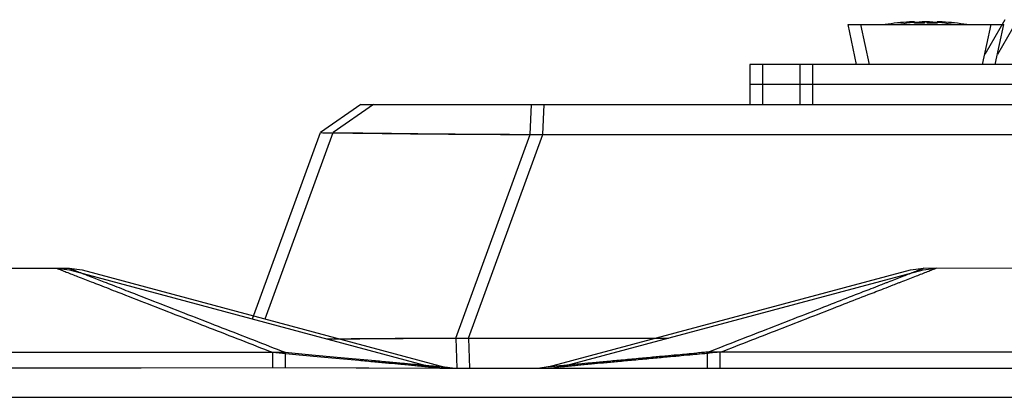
# Model space of a CAD drawing. Header units: millimetres. Extents: x -1200 to 89261, y -18765 to 52904.
# Tile 10 of 20: x 33852 to 34305, y 2707 to 2881. Entities that reach past the tile are written whole.
import ezdxf

# ---------------------------------------------------------------- set-up
doc = ezdxf.new("R2010")
doc.units = ezdxf.units.MM
doc.header["$LTSCALE"] = 15
doc.layers.add('T_zarizeni', color=4, linetype='Continuous')

# ---------------------------------------------------------------- blocks, each defined once
blk = doc.blocks.new('A$Cf05639b0')
at = {"layer": 'T_zarizeni', "ltscale": 2}
for p, q in [((-864.2682350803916, 979.1552118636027), (-864.2682350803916, 979.4585614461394)), ((-861.9682350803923, 979.4585614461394), (-861.9682350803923, 979.1552118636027)), ((-861.3500008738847, 979.1552118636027), (-861.3500008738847, 979.4585614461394)), ((-859.0500008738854, 979.4585614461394), (-859.0500008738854, 979.1552118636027)), ((-843.5032044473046, 979.9901676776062), (-848.1309657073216, 971.974650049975)), ((-840.5849702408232, 979.9901676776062), (-845.2127315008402, 971.974650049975)), ((-877.612017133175, 969.6404926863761), (-879.557080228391, 978.8404926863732)), ((-879.557080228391, 978.8404926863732), (-846.6793899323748, 978.8404926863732)), ((-876.6388460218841, 978.8404926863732), (-843.7611557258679, 978.8404926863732)), ((-874.6937829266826, 969.6404926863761), (-876.6388460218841, 978.8404926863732)), ((-848.6244530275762, 969.6404926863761), (-846.6793899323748, 978.8404926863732)), ((-845.7062188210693, 969.6404926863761), (-843.7611557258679, 978.8404926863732)), ((-890.7182350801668, 969.6404926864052), (-902.2182350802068, 969.6404926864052)), ((-902.2182350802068, 969.6404926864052), (-902.2182350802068, 965.0404926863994)), ((-899.3000008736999, 969.6404926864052), (-899.3000008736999, 965.0404926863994)), ((-887.8000008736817, 969.6404926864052), (-899.3000008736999, 969.6404926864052)), ((-890.7182350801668, 969.6404926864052), (-890.7182350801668, 965.0404926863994)), ((-877.612017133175, 969.6404926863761), (-890.7182350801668, 969.6404926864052)), ((-874.6937829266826, 969.6404926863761), (-887.8000008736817, 969.6404926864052)), ((-887.8000008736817, 969.6404926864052), (-887.8000008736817, 965.0404926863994)), ((-848.6244530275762, 969.6404926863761), (-877.612017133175, 969.6404926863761)), ((-848.6244530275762, 969.6404926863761), (-877.612017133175, 969.6404926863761)), ((-845.7062188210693, 969.6404926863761), (-874.6937829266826, 969.6404926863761)), ((-845.7062188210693, 969.6404926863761), (-874.6937829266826, 969.6404926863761)), ((-537.2120171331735, 969.6404926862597), (-848.6244530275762, 969.6404926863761)), ((-534.2937829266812, 969.6404926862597), (-845.7062188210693, 969.6404926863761)), ((-890.7182350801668, 965.0404926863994), (-902.2182350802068, 965.0404926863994)), ((-890.7182350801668, 965.0404926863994), (-902.2182350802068, 965.0404926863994)), ((-902.2182350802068, 965.0404926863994), (-902.2182350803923, 960.4404926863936)), ((-899.3000008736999, 965.0404926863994), (-899.3000008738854, 960.4404926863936)), ((-887.8000008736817, 965.0404926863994), (-899.3000008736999, 965.0404926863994)), ((-887.8000008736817, 965.0404926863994), (-899.3000008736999, 965.0404926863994)), ((-878.6227861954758, 965.0404926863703), (-890.7182350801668, 965.0404926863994)), ((-878.6227861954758, 965.0404926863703), (-890.7182350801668, 965.0404926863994)), ((-890.7182350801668, 965.0404926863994), (-890.7182350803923, 960.4404926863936)), ((-887.8000008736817, 965.0404926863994), (-887.8000008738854, 960.4404926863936)), ((-875.7045519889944, 965.0404926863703), (-887.8000008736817, 965.0404926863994)), ((-875.7045519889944, 965.0404926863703), (-887.8000008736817, 965.0404926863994)), ((-852.7983561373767, 965.0404926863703), (-878.6227861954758, 965.0404926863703)), ((-852.7983561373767, 965.0404926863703), (-878.6227861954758, 965.0404926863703)), ((-852.7983561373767, 965.0404926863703), (-878.6227861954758, 965.0404926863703)), ((-849.8801219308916, 965.0404926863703), (-875.7045519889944, 965.0404926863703)), ((-849.8801219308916, 965.0404926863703), (-875.7045519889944, 965.0404926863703)), ((-849.8801219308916, 965.0404926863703), (-875.7045519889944, 965.0404926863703)), ((-759.6182350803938, 965.0404926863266), (-852.7983561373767, 965.0404926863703)), ((-759.6182350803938, 965.0404926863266), (-852.7983561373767, 965.0404926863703)), ((-759.6182350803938, 965.0404926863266), (-852.7983561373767, 965.0404926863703)), ((-756.7000008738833, 965.0404926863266), (-849.8801219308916, 965.0404926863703)), ((-756.7000008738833, 965.0404926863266), (-849.8801219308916, 965.0404926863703)), ((-756.7000008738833, 965.0404926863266), (-849.8801219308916, 965.0404926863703)), ((-991.7479772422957, 960.4404926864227), (-1001.008269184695, 953.9567039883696)), ((-988.8297430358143, 960.4404926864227), (-998.0900349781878, 953.9567039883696)), ((-991.7479772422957, 960.4404926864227), (-952.480211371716, 960.4404926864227)), ((-988.8297430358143, 960.4404926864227), (-949.5619771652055, 960.4404926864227)), ((-952.7899299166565, 953.5458767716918), (-952.480211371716, 960.4404926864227)), ((-952.480211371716, 960.4404926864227), (-902.2182350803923, 960.4404926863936)), ((-949.871695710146, 953.5458767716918), (-949.5619771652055, 960.4404926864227)), ((-949.5619771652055, 960.4404926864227), (-899.3000008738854, 960.4404926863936)), ((-902.2182350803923, 960.4404926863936), (-890.7182350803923, 960.4404926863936)), ((-902.2182350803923, 960.4404926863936), (-890.7182350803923, 960.4404926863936)), ((-899.3000008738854, 960.4404926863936), (-887.8000008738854, 960.4404926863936)), ((-899.3000008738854, 960.4404926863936), (-887.8000008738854, 960.4404926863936)), ((-890.7182350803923, 960.4404926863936), (-890.2879187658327, 960.4404926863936)), ((-890.7182350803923, 960.4404926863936), (-890.2879187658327, 960.4404926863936)), ((-890.2879187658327, 960.4404926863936), (-877.3902199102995, 960.4404926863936)), ((-890.2879187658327, 960.4404926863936), (-877.3902199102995, 960.4404926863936)), ((-887.8000008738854, 960.4404926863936), (-887.3696845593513, 960.4404926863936)), ((-887.8000008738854, 960.4404926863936), (-887.3696845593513, 960.4404926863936)), ((-887.3696845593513, 960.4404926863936), (-874.471985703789, 960.4404926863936)), ((-887.3696845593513, 960.4404926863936), (-874.471985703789, 960.4404926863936)), ((-877.3902199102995, 960.4404926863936), (-870.8232350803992, 960.440492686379)), ((-877.3902199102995, 960.4404926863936), (-870.8232350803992, 960.440492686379)), ((-874.471985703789, 960.4404926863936), (-867.9050008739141, 960.440492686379)), ((-874.471985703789, 960.4404926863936), (-867.9050008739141, 960.440492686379)), ((-870.8232350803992, 960.440492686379), (-855.4132350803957, 960.440492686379)), ((-870.8232350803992, 960.440492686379), (-855.4132350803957, 960.440492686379)), ((-867.9050008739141, 960.440492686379), (-852.4950008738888, 960.440492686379)), ((-867.9050008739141, 960.440492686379), (-852.4950008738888, 960.440492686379)), ((-855.4132350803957, 960.440492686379), (-759.6182350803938, 960.4404926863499)), ((-855.4132350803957, 960.440492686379), (-759.6182350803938, 960.4404926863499)), ((-852.4950008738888, 960.440492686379), (-756.7000008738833, 960.4404926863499)), ((-852.4950008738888, 960.440492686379), (-756.7000008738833, 960.4404926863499)), ((-1016.631972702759, 911.0309313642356), (-1001.008269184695, 953.9567039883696)), ((-1013.713738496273, 911.0309313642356), (-998.0900349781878, 953.9567039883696)), ((-969.8705654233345, 906.6172164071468), (-952.7899299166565, 953.5458767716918)), ((-966.9523312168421, 906.6172164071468), (-949.871695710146, 953.5458767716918)), ((-1081.623844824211, 922.7204937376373), (-1061.772017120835, 922.7204937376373)), ((-1078.70561061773, 922.7204937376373), (-1058.853782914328, 922.7204937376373)), ((-1061.772017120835, 922.7204937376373), (-1058.795598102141, 922.3286407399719)), ((-1058.853782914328, 922.7204937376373), (-1055.877363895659, 922.3286407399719)), ((-1058.795598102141, 922.3286407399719), (-975.2982898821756, 899.9556044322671)), ((-1055.877363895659, 922.3286407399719), (-972.3800556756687, 899.9556044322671)), ((-948.5792512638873, 899.96731635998), (-865.2290915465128, 922.3286407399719)), ((-945.6610170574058, 899.96731635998), (-862.3108573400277, 922.3286407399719)), ((-865.2290915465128, 922.3286407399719), (-862.2526725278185, 922.7204937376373)), ((-862.3108573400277, 922.3286407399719), (-859.3344383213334, 922.7204937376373)), ((-814.9710187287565, 922.5586083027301), (-862.2526725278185, 922.7204937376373)), ((-812.052784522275, 922.5586083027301), (-859.3344383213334, 922.7204937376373)), ((-969.8705654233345, 906.6172164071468), (-969.6567707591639, 899.720493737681)), ((-966.9523312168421, 906.6172164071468), (-966.7385365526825, 899.720493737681)), ((-1081.623844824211, 899.720493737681), (-1012.073625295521, 899.8787049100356)), ((-1078.70561061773, 899.720493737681), (-1009.155391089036, 899.8787049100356)), ((-1012.073625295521, 899.8787049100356), (-973.5124429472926, 899.7204937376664)), ((-1009.155391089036, 899.8787049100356), (-970.5942087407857, 899.7204937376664)), ((-973.5124429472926, 899.7204937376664), (-975.2982898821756, 899.9556044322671)), ((-973.5124429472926, 899.7204937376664), (-969.6567707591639, 899.720493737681)), ((-970.5942087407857, 899.7204937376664), (-972.3800556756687, 899.9556044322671)), ((-970.5942087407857, 899.7204937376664), (-966.7385365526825, 899.720493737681)), ((-969.6567707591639, 899.720493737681), (-950.5122466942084, 899.7204937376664)), ((-966.7385365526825, 899.720493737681), (-947.5940124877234, 899.7204937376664)), ((-948.5792512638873, 899.96731635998), (-950.5122466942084, 899.7204937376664)), ((-950.5122466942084, 899.7204937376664), (-911.9532256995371, 899.7204937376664)), ((-945.6610170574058, 899.96731635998), (-947.5940124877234, 899.7204937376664)), ((-947.5940124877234, 899.7204937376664), (-909.0349914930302, 899.7204937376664)), ((-911.9532256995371, 899.7204937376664), (-473.8852140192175, 899.7204937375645)), ((-909.0349914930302, 899.7204937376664), (-470.9669798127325, 899.7204937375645))]:
    blk.add_line(p, q, dxfattribs=at)
for centre, radius, start, end in [((-863.2341207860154, 933.5176391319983), 45.99281137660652, 92.72189522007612, 99.79140418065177), ((-860.3158865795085, 933.5176391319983), 45.99281137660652, 92.72189522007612, 99.79140418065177), ((-863.1182350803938, 933.5304926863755), 45.63921011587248, 88.55612924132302, 91.44387075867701), ((-860.2000008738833, 933.5304926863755), 45.63921011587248, 88.55612924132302, 91.44387075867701), ((-863.0023493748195, 933.5176391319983), 45.9928113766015, 80.20859581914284, 87.27810477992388), ((-860.0841151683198, 933.5176391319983), 45.9928113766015, 80.20859581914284, 87.27810477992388)]:
    blk.add_arc(centre, radius, start, end, dxfattribs=at)
for points in [[(-864.2682350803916, 979.4585614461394), (-864.3103384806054, 979.4615424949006), (-864.6050622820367, 979.4824098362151), (-864.9783787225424, 979.4762063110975), (-865.4182350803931, 979.4585614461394)], [(-861.3500008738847, 979.4585614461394), (-861.3921042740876, 979.4615424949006), (-861.6868280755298, 979.4824098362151), (-862.0601445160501, 979.4762063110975), (-862.5000008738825, 979.4585614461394)], [(-860.8182350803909, 979.4585614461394), (-861.2580914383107, 979.4762063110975), (-861.6314078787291, 979.4824098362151), (-861.9261316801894, 979.4615424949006), (-861.9682350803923, 979.4585614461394)], [(-857.900000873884, 979.4585614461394), (-858.3398572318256, 979.4762063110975), (-858.7131736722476, 979.4824098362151), (-859.0078974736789, 979.4615424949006), (-859.0500008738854, 979.4585614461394)], [(-1001.008269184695, 953.9567039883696), (-998.8659329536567, 953.9401091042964), (-996.4639039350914, 953.9130920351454), (-991.8589382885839, 953.8541886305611), (-986.1211484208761, 953.784364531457), (-976.8594610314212, 953.6870873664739), (-966.3065736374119, 953.6043321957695), (-959.6086832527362, 953.5682522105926), (-952.7899299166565, 953.5458767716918)], [(-998.0900349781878, 953.9567039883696), (-995.9476987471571, 953.9401091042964), (-993.5456697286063, 953.9130920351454), (-988.9407040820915, 953.8541886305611), (-983.2029142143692, 953.784364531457), (-973.9412268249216, 953.6870873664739), (-963.3883394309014, 953.6043321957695), (-956.6904490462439, 953.5682522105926), (-949.871695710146, 953.5458767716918)], [(-952.7899299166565, 953.5458767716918), (-822.8540854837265, 953.5452863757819), (-692.918241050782, 953.544695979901), (-562.982390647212, 953.5452863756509), (-433.0465402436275, 953.545876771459)], [(-949.871695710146, 953.5458767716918), (-819.9358512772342, 953.5452863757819), (-690.0000068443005, 953.544695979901), (-560.0641564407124, 953.5452863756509), (-430.1283060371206, 953.545876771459)], [(-1061.772017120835, 922.7204937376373), (-1060.643891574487, 922.2808182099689), (-1059.515769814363, 921.8411329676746), (-1056.907183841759, 920.8244462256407), (-1053.760564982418, 919.598076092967), (-1051.87117469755, 918.8616970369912), (-1047.638042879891, 917.2118581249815), (-1040.639633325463, 914.484268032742), (-1026.613283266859, 909.0175783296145), (-1012.074282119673, 903.3510857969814)], [(-1058.853782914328, 922.7204937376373), (-1057.725657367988, 922.2808182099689), (-1056.597535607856, 921.8411329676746), (-1053.988949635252, 920.8244462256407), (-1050.842330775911, 919.598076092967), (-1048.952940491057, 918.8616970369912), (-1044.719808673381, 917.2118581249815), (-1037.721399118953, 914.484268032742), (-1023.695049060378, 909.0175783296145), (-1009.156047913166, 903.3510857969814)], [(-911.9521647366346, 903.3504009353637), (-897.4108025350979, 909.0178136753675), (-883.3822957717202, 914.4853439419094), (-877.8844183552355, 916.6281102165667), (-874.2934865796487, 918.0276553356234), (-872.1393025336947, 918.8672362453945), (-870.9516683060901, 919.3301098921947), (-870.2603859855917, 919.5995332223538), (-867.1138785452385, 920.8258599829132), (-864.5058648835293, 921.8423236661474), (-863.3792705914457, 922.2814135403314), (-862.2526725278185, 922.7204937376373)], [(-909.0339305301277, 903.3504009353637), (-894.4925683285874, 909.0178136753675), (-880.4640615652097, 914.4853439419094), (-874.9661841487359, 916.6281102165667), (-871.3752523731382, 918.0276553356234), (-869.2210683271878, 918.8672362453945), (-868.0334340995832, 919.3301098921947), (-867.3421517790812, 919.5995332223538), (-864.1956443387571, 920.8258599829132), (-861.5876306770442, 921.8423236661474), (-860.4610363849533, 922.2814135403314), (-859.3344383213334, 922.7204937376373)], [(-999.4828900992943, 906.435848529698), (-992.1401108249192, 906.5076017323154), (-983.859442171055, 906.5677902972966), (-978.4179948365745, 906.5951029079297), (-974.0955970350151, 906.60975938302), (-971.1579026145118, 906.6157878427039), (-969.8705654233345, 906.6172164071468)], [(-996.5646558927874, 906.435848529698), (-989.2218766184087, 906.5076017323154), (-980.9412079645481, 906.5677902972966), (-975.4997606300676, 906.5951029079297), (-971.1773628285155, 906.60975938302), (-968.2396684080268, 906.6157878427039), (-966.9523312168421, 906.6172164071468)], [(-969.8705654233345, 906.6172164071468), (-946.8689420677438, 906.6169978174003), (-923.8673187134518, 906.6165751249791)], [(-966.9523312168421, 906.6172164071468), (-943.9507078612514, 906.6169978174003), (-920.9490845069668, 906.6165751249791)], [(-1081.623844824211, 903.3520727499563), (-1064.236348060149, 903.352072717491), (-1046.848851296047, 903.3520726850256), (-1029.461566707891, 903.3515792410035), (-1012.074282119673, 903.3510857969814)], [(-1078.70561061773, 903.3520727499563), (-1061.318113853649, 903.352072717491), (-1043.930617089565, 903.3520726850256), (-1026.54333250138, 903.3515792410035), (-1009.156047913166, 903.3510857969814)], [(-1012.074282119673, 903.3510857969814), (-1012.074165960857, 902.5889312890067), (-1012.074058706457, 901.8770912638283), (-1012.073957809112, 901.2394031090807), (-1012.073860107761, 900.6971767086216), (-1012.073770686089, 900.2875918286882), (-1012.073729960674, 900.1224523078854), (-1012.073638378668, 899.9091733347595), (-1012.073625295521, 899.8787049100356)], [(-1012.074282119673, 903.3510857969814), (-1005.906060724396, 902.7871401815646), (-999.2697291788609, 902.1770065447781), (-992.1652874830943, 901.5206848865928), (-988.4675373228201, 901.1779375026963), (-985.2535992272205, 900.8793617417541), (-982.4925591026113, 900.6223665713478), (-980.7582837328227, 900.4607399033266), (-979.3232397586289, 900.3269171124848), (-978.031923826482, 900.2065192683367), (-976.9873597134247, 900.1092648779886), (-976.1805876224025, 900.0344518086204), (-975.8294557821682, 900.0020983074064), (-975.6870792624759, 899.989027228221), (-975.3468885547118, 899.9597822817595), (-975.2982898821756, 899.9556044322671)], [(-1009.156047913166, 903.3510857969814), (-1002.987826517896, 902.7871401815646), (-996.3514949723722, 902.1770065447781), (-989.2470532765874, 901.5206848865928), (-985.5493031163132, 901.1779375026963), (-982.3353650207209, 900.8793617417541), (-979.5743248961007, 900.6223665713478), (-977.8400495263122, 900.4607399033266), (-976.4050055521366, 900.3269171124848), (-975.1136896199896, 900.2065192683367), (-974.0691255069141, 900.1092648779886), (-973.2623534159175, 900.0344518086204), (-972.9112215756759, 900.0020983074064), (-972.768845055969, 899.989027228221), (-972.4286543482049, 899.9597822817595), (-972.3800556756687, 899.9556044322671)], [(-1009.156047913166, 903.3510857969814), (-1009.155931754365, 902.5889312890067), (-1009.155824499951, 901.8770912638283), (-1009.155723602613, 901.2394031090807), (-1009.155625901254, 900.6971767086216), (-1009.15553647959, 900.2875918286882), (-1009.155495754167, 900.1224523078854), (-1009.155404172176, 899.9091733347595), (-1009.155391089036, 899.8787049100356)], [(-911.9521647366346, 903.3504009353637), (-913.3487002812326, 903.2771269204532), (-914.7437568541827, 903.0963724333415), (-916.1523734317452, 902.9673758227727), (-918.2473951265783, 902.7752770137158), (-920.947128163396, 902.5273253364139), (-924.1698787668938, 902.2307701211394), (-927.8339531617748, 901.8928606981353), (-931.8576575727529, 901.5208463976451), (-935.558346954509, 901.1778266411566), (-938.7735706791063, 900.8791310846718), (-941.5337259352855, 900.6222179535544), (-943.268536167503, 900.4605412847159), (-944.7040946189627, 900.3266704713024), (-945.9952103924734, 900.2062914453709), (-947.0395044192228, 900.1090627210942), (-947.8458496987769, 900.0342903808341), (-948.1965732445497, 900.001975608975), (-948.3386938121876, 899.9889286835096), (-948.5491815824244, 899.9700179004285), (-948.5792512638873, 899.96731635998)], [(-909.0339305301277, 903.3504009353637), (-910.430466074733, 903.2771269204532), (-911.8255226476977, 903.0963724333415), (-913.2341392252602, 902.9673758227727), (-915.3291609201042, 902.7752770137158), (-918.0288939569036, 902.5273253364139), (-921.2516445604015, 902.2307701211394), (-924.9157189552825, 901.8928606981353), (-928.939423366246, 901.5208463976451), (-932.6401127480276, 901.1778266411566), (-935.855336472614, 900.8791310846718), (-938.6154917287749, 900.6222179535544), (-940.3503019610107, 900.4605412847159), (-941.785860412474, 900.3266704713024), (-943.0769761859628, 900.2062914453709), (-944.1212702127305, 900.1090627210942), (-944.9276154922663, 900.0342903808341), (-945.2783390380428, 900.001975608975), (-945.4204596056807, 899.9889286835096), (-945.6309473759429, 899.9700179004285), (-945.6610170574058, 899.96731635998)], [(-911.9532256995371, 899.7204937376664), (-911.953190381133, 899.750432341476), (-911.9529431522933, 899.9600025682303), (-911.9528494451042, 900.2062552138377), (-911.9526952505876, 900.6968955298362), (-911.9525736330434, 901.2390047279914), (-911.9524473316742, 901.8765796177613), (-911.952312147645, 902.5883211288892), (-911.9521647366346, 903.3504009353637)], [(-753.4528232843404, 903.3517602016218), (-832.7024940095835, 903.350899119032), (-911.9521647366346, 903.3504009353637)], [(-909.0349914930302, 899.7204937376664), (-909.0349561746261, 899.750432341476), (-909.0347089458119, 899.9600025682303), (-909.0346152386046, 900.2062552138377), (-909.034461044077, 900.6968955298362), (-909.0343394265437, 901.2390047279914), (-909.0342131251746, 901.8765796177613), (-909.0340779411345, 902.5883211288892), (-909.0339305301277, 903.3504009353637)], [(-750.5345890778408, 903.3517602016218), (-829.7842598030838, 903.350899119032), (-909.0339305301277, 903.3504009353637)], [(-1277.457156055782, 892.9718217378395), (-985.1876954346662, 892.9715485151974), (-692.918234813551, 892.9712752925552), (-400.6487744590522, 892.97154851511), (-108.3793141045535, 892.9718217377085)], [(-1274.538921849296, 892.9718217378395), (-982.2694612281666, 892.9715485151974), (-690.0000006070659, 892.9712752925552), (-397.7305402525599, 892.97154851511), (-105.4610798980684, 892.9718217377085)]]:
    blk.add_spline(points, degree=3, dxfattribs=at)

msp = doc.modelspace()

# ---------------------------------------------------------------- block references
at = {"layer": 'T_zarizeni', "ltscale": 2, "xscale": 2, "yscale": 2, "zscale": 2}
msp.add_blockref('A$Cf05639b0', (35992.09182542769, 920.6804612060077), dxfattribs=at)

doc.saveas('drawing.dxf')
